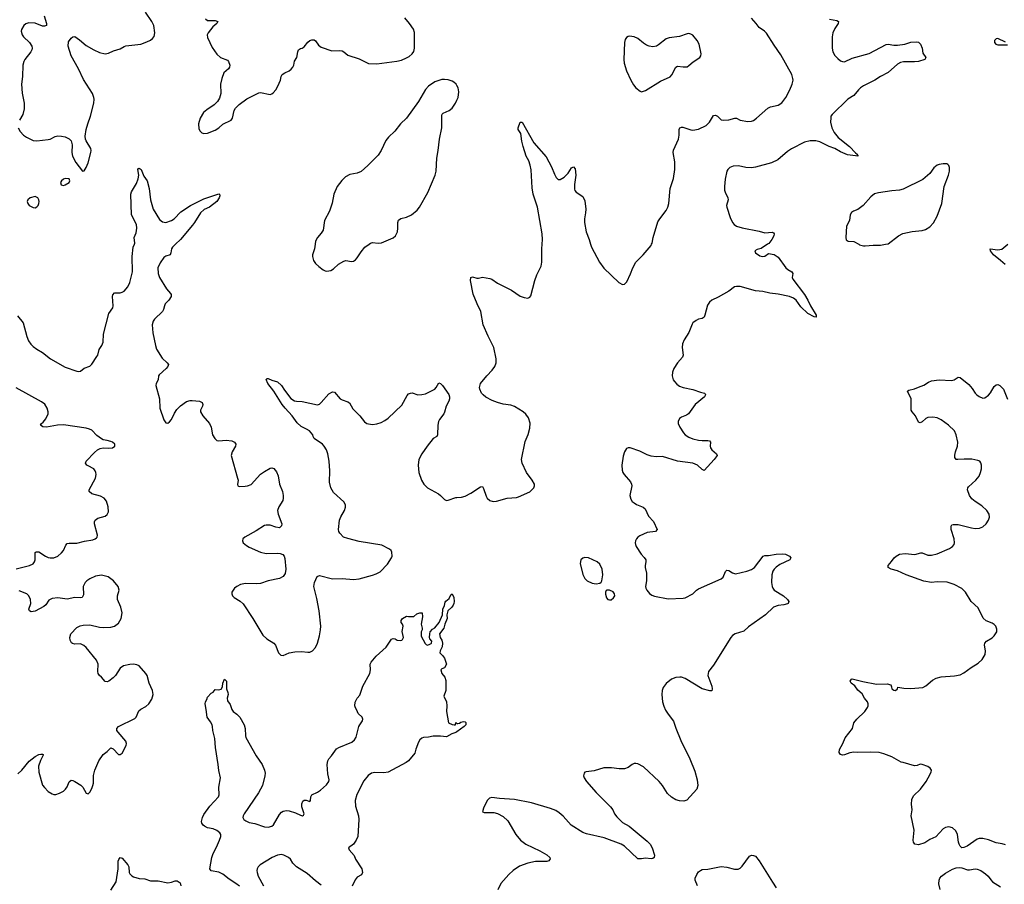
# Model space of a CAD drawing. Header units: inches. Extents: x 1174277 to 1307032, y 522670 to 678486.
# Tile 107 of 121: x 1215388 to 1225777, y 653246 to 662370. Entities that reach past the tile are written whole.
import ezdxf

# ---------------------------------------------------------------- set-up
doc = ezdxf.new("R2010")
doc.units = ezdxf.units.IN
doc.header["$MEASUREMENT"] = 0
for name, color, linetype in [('B2615', 7, 'Continuous'), ('B2616', 7, 'Continuous'), ('B2625', 7, 'Continuous'), ('B2626', 7, 'Continuous')]:
    doc.layers.add(name, color=color, linetype=linetype)

msp = doc.modelspace()

# ---------------------------------------------------------------- linework, layer by layer
at = {"layer": 'B2615', "color": 6}
for points, elevation in [([(1215364, 659244), (1215426, 659170), (1215465, 659025), (1215482, 658982), (1215506, 658946), (1215530, 658922), (1215570, 658892), (1215630, 658859), (1215712, 658790), (1215870, 658703), (1215990, 658660), (1216010, 658657), (1216030, 658662), (1216070, 658691), (1216130, 658713), (1216150, 658734), (1216204, 658816), (1216212, 658830), (1216226, 658890), (1216256, 658930), (1216270, 658966), (1216273, 659050), (1216328, 659270), (1216371, 659330), (1216375, 659350), (1216368, 659450), (1216372, 659468), (1216390, 659488), (1216450, 659488), (1216470, 659494), (1216490, 659506), (1216530, 659550), (1216550, 659597), (1216578, 659710), (1216576, 659870), (1216587, 659970), (1216598, 660000)], 1100), ([(1217033, 660000), (1217002, 659970), (1216989, 659950), (1216983, 659910), (1216976, 659890), (1216930, 659875), (1216910, 659862), (1216870, 659803), (1216847, 659750), (1216850, 659690), (1216864, 659650), (1216938, 659530), (1216980, 659480), (1216986, 659470), (1216987, 659450), (1216962, 659410), (1216925, 659370), (1216915, 659350), (1216905, 659310), (1216894, 659290), (1216810, 659210), (1216796, 659190), (1216787, 659150), (1216794, 659066), (1216821, 658930), (1216833, 658893), (1216890, 658798), (1216946, 658750), (1216957, 658730), (1216950, 658710), (1216934, 658690), (1216859, 658621), (1216852, 658610), (1216849, 658570), (1216830, 658530), (1216824, 658510), (1216863, 658370), (1216868, 658270), (1216910, 658146), (1216930, 658116), (1216950, 658112), (1216970, 658126), (1216990, 658152), (1217022, 658218), (1217045, 658255), (1217086, 658294), (1217150, 658341), (1217188, 658352), (1217208, 658352), (1217284, 658344), (1217315, 658330), (1217322, 658310), (1217317, 658290), (1217296, 658250), (1217297, 658230), (1217321, 658190), (1217392, 658110), (1217410, 658070), (1217423, 657990), (1217449, 657949), (1217470, 657930), (1217490, 657925), (1217566, 657934), (1217627, 657927), (1217656, 657910), (1217668, 657890), (1217666, 657870), (1217631, 657810), (1217620, 657770), (1217688, 657530), (1217692, 657510), (1217686, 657466), (1217691, 657450), (1217704, 657444), (1217766, 657446), (1217793, 657450), (1217830, 657466), (1217930, 657573), (1217970, 657603), (1218030, 657637), (1218050, 657642), (1218070, 657632), (1218097, 657597), (1218115, 657555), (1218130, 657470), (1218161, 657390), (1218169, 657350), (1218170, 657322), (1218165, 657295), (1218123, 657230), (1218110, 657190), (1218116, 657150), (1218153, 657050), (1218152, 657028), (1218130, 657009), (1218090, 657014), (1218030, 657035), (1217990, 657037), (1217970, 657033), (1217885, 656975), (1217765, 656910), (1217744, 656890), (1217738, 656870), (1217748, 656848), (1217780, 656820), (1217810, 656803), (1217930, 656751), (1217990, 656736), (1218110, 656740), (1218138, 656738), (1218166, 656726), (1218178, 656710), (1218185, 656685), (1218196, 656570), (1218190, 656524), (1218167, 656493), (1218130, 656473), (1218010, 656449), (1217930, 656421), (1217890, 656416), (1217770, 656419), (1217718, 656410), (1217679, 656390), (1217655, 656370), (1217628, 656330), (1217628, 656310), (1217634, 656290), (1217651, 656271), (1217715, 656235), (1217746, 656206), (1217850, 656050), (1217955, 655875), (1217995, 655835), (1218069, 655789), (1218088, 655770), (1218120, 655690), (1218144, 655664), (1218170, 655661), (1218232, 655688), (1218290, 655699), (1218363, 655703), (1218430, 655695), (1218450, 655697), (1218479, 655710), (1218510, 655746), (1218531, 655790), (1218553, 655867), (1218563, 655930), (1218564, 655970), (1218547, 656130), (1218523, 656263), (1218493, 656390), (1218500, 656430), (1218526, 656494), (1218550, 656504), (1218690, 656469), (1218790, 656473), (1218910, 656464), (1218970, 656470), (1219110, 656507), (1219150, 656522), (1219190, 656544), (1219270, 656623), (1219311, 656690), (1219317, 656710), (1219315, 656750), (1219306, 656770), (1219290, 656784), (1219210, 656823), (1218970, 656865), (1218850, 656896), (1218806, 656910), (1218765, 656950), (1218754, 656970), (1218751, 656991), (1218761, 657090), (1218775, 657125), (1218814, 657190), (1218826, 657226), (1218826, 657250), (1218810, 657281), (1218701, 657381), (1218671, 657431), (1218656, 657490), (1218659, 657610), (1218652, 657710), (1218638, 657790), (1218624, 657830), (1218601, 657870), (1218582, 657890), (1218496, 657950), (1218485, 657970), (1218480, 657990), (1218446, 658030), (1218416, 658050), (1218358, 658078), (1218317, 658117), (1218264, 658190), (1218189, 658270), (1218158, 658310), (1218070, 658450), (1218008, 658530), (1217990, 658574), (1217998, 658582), (1218010, 658585), (1218050, 658565), (1218110, 658548), (1218150, 658510), (1218181, 658461), (1218250, 658374), (1218288, 658348), (1218310, 658343), (1218370, 658340), (1218530, 658305), (1218550, 658313), (1218570, 658330), (1218650, 658420), (1218690, 658442), (1218710, 658438), (1218770, 658368), (1218790, 658357), (1218850, 658338), (1218867, 658327), (1218903, 658263), (1218978, 658190), (1219026, 658126), (1219050, 658110), (1219070, 658104), (1219110, 658099), (1219155, 658105), (1219201, 658119), (1219241, 658139), (1219275, 658165), (1219419, 658301), (1219476, 658404), (1219490, 658421), (1219510, 658430), (1219530, 658432), (1219590, 658412), (1219630, 658415), (1219670, 658423), (1219768, 658472), (1219784, 658490), (1219810, 658536), (1219830, 658531), (1219851, 658511), (1219915, 658415), (1219922, 658390), (1219922, 658370), (1219916, 658344), (1219888, 658290), (1219872, 658228), (1219863, 658210), (1219817, 658150), (1219808, 658130), (1219799, 658090), (1219798, 657990), (1219790, 657970), (1219750, 657950), (1219686, 657870), (1219631, 657790), (1219601, 657730), (1219592, 657670), (1219598, 657590), (1219627, 657510), (1219651, 657470), (1219691, 657431), (1219808, 657368), (1219830, 657350), (1219870, 657306), (1219890, 657297), (1219910, 657299), (1219990, 657329), (1220000, 657329)], 1100), ([(1218505, 660000), (1218499, 659950), (1218479, 659890), (1218478, 659870), (1218489, 659829), (1218510, 659798), (1218545, 659765), (1218589, 659729), (1218610, 659720), (1218630, 659717), (1218670, 659722), (1218700, 659740), (1218751, 659789), (1218810, 659823), (1218830, 659829), (1218890, 659817), (1218910, 659822), (1218930, 659834), (1218950, 659857), (1218990, 659921), (1219030, 659970), (1219075, 660000)], 1200), ([(1215350, 656576), (1215491, 656609), (1215530, 656629), (1215545, 656650), (1215551, 656670), (1215550, 656736), (1215553, 656747), (1215564, 656756), (1215590, 656753), (1215659, 656710), (1215690, 656696), (1215710, 656691), (1215750, 656692), (1215790, 656709), (1215830, 656742), (1215851, 656770), (1215874, 656826), (1215890, 656841), (1215910, 656846), (1215993, 656847), (1216072, 656868), (1216159, 656881), (1216185, 656890), (1216199, 656901), (1216206, 656910), (1216209, 656930), (1216179, 657050), (1216177, 657070), (1216184, 657090), (1216213, 657110), (1216289, 657131), (1216313, 657147), (1216325, 657175), (1216323, 657230), (1216306, 657290), (1216281, 657321), (1216241, 657341), (1216150, 657365), (1216121, 657390), (1216122, 657410), (1216189, 657530), (1216194, 657570), (1216191, 657590), (1216185, 657610), (1216172, 657630), (1216110, 657661), (1216097, 657670), (1216084, 657690), (1216091, 657710), (1216179, 657801), (1216211, 657829), (1216236, 657844), (1216270, 657853), (1216330, 657847), (1216367, 657853), (1216392, 657870), (1216391, 657890), (1216367, 657910), (1216350, 657918), (1216312, 657930), (1216270, 657936), (1216250, 657945), (1216203, 657983), (1216150, 658037), (1216124, 658050), (1216090, 658059), (1215850, 658095), (1215789, 658091), (1215670, 658070), (1215634, 658074), (1215609, 658090), (1215619, 658110), (1215636, 658124), (1215663, 658157), (1215688, 658210), (1215688, 658230), (1215677, 658270), (1215652, 658312), (1215618, 658338), (1215350, 658484)], 1100), ([(1215370, 654413), (1215410, 654449), (1215490, 654545), (1215550, 654595), (1215590, 654616), (1215610, 654620), (1215630, 654618), (1215636, 654616), (1215637, 654610), (1215607, 654553), (1215588, 654492), (1215589, 654430), (1215630, 654293), (1215650, 654266), (1215690, 654226), (1215730, 654200), (1215750, 654194), (1215770, 654194), (1215810, 654206), (1215850, 654230), (1215873, 654250), (1215890, 654275), (1215912, 654328), (1215930, 654344), (1215950, 654342), (1215970, 654332), (1216033, 654293), (1216053, 654270), (1216090, 654209), (1216110, 654201), (1216130, 654217), (1216150, 654256), (1216161, 654290), (1216167, 654313), (1216167, 654393), (1216181, 654450), (1216225, 654550), (1216270, 654616), (1216312, 654648), (1216350, 654685), (1216375, 654675), (1216430, 654617), (1216450, 654615), (1216470, 654631), (1216513, 654710), (1216517, 654730), (1216510, 654756), (1216428, 654850), (1216415, 654870), (1216412, 654890), (1216430, 654911), (1216604, 654996), (1216616, 655010), (1216645, 655075), (1216667, 655093), (1216719, 655121), (1216752, 655150), (1216781, 655199), (1216796, 655250), (1216790, 655290), (1216756, 655370), (1216733, 655450), (1216721, 655470), (1216648, 655550), (1216623, 655563), (1216590, 655569), (1216550, 655566), (1216485, 655550), (1216450, 655526), (1216400, 655450), (1216376, 655424), (1216330, 655389), (1216310, 655381), (1216290, 655386), (1216252, 655430), (1216229, 655449), (1216217, 655470), (1216212, 655492), (1216215, 655570), (1216200, 655610), (1216090, 655746), (1216066, 655766), (1216030, 655782), (1215970, 655781), (1215946, 655786), (1215934, 655794), (1215921, 655821), (1215918, 655850), (1215929, 655890), (1215990, 655956), (1216025, 655975), (1216059, 655981), (1216130, 655983), (1216230, 655958), (1216270, 655955), (1216350, 655961), (1216390, 655969), (1216430, 656002), (1216460, 656050), (1216469, 656110), (1216456, 656170), (1216420, 656250), (1216420, 656290), (1216439, 656350), (1216427, 656390), (1216378, 656450), (1216323, 656490), (1216250, 656507), (1216190, 656498), (1216127, 656470), (1216097, 656450), (1216078, 656430), (1216059, 656390), (1216061, 656299), (1216048, 656272), (1216030, 656268), (1215970, 656273), (1215890, 656255), (1215790, 656270), (1215730, 656263), (1215695, 656245), (1215665, 656195), (1215644, 656176), (1215552, 656128), (1215510, 656122), (1215491, 656130), (1215486, 656150), (1215507, 656210), (1215504, 656250), (1215486, 656290), (1215465, 656310), (1215382, 656342)], 1100), ([(1217707, 653227), (1217670, 653256), (1217600, 653300), (1217530, 653354), (1217490, 653373), (1217409, 653389), (1217395, 653410), (1217414, 653530), (1217428, 653570), (1217464, 653636), (1217498, 653710), (1217509, 653750), (1217509, 653770), (1217500, 653790), (1217470, 653814), (1217430, 653830), (1217370, 653842), (1217339, 653859), (1217325, 653870), (1217311, 653890), (1217307, 653910), (1217316, 653950), (1217330, 653982), (1217396, 654070), (1217485, 654170), (1217492, 654190), (1217491, 654270), (1217508, 654370), (1217490, 654445), (1217484, 654510), (1217454, 654690), (1217446, 654786), (1217426, 654870), (1217424, 654910), (1217419, 654930), (1217402, 654962), (1217368, 655010), (1217355, 655090), (1217347, 655150), (1217350, 655171), (1217364, 655196), (1217370, 655222), (1217410, 655262), (1217428, 655272), (1217450, 655302), (1217490, 655298), (1217515, 655305), (1217528, 655330), (1217532, 655370), (1217550, 655411), (1217570, 655391), (1217571, 655310), (1217586, 655270), (1217587, 655250), (1217577, 655210), (1217582, 655182), (1217610, 655142), (1217626, 655090), (1217640, 655070), (1217681, 655041), (1217710, 655011), (1217757, 654930), (1217769, 654890), (1217771, 654811), (1217776, 654796), (1217883, 654603), (1217945, 654510), (1217973, 654450), (1217979, 654419), (1217976, 654390), (1217949, 654290), (1217909, 654210), (1217756, 653990), (1217746, 653970), (1217744, 653950), (1217754, 653930), (1217774, 653914), (1217810, 653898), (1217870, 653887), (1217970, 653854), (1218010, 653848), (1218050, 653859), (1218067, 653873), (1218130, 653983), (1218150, 654006), (1218170, 654018), (1218205, 654025), (1218230, 654022), (1218300, 654000), (1218350, 653975), (1218372, 653970), (1218383, 653977), (1218391, 653990), (1218365, 654065), (1218365, 654095), (1218377, 654123), (1218390, 654135), (1218410, 654134), (1218450, 654119), (1218458, 654130), (1218460, 654170), (1218470, 654190), (1218530, 654218), (1218561, 654239), (1218624, 654296), (1218649, 654330), (1218653, 654350), (1218641, 654410), (1218633, 654510), (1218640, 654550), (1218649, 654571), (1218679, 654601), (1218730, 654675), (1218754, 654690), (1218894, 654746), (1218922, 654770), (1218940, 654800), (1218968, 654910), (1218977, 654930), (1219005, 654970), (1219008, 654990), (1219001, 655010), (1218961, 655050), (1218945, 655085), (1218930, 655107), (1218925, 655130), (1218929, 655169), (1218950, 655210), (1218977, 655243), (1219010, 655335), (1219081, 655470), (1219088, 655510), (1219086, 655570), (1219095, 655590), (1219150, 655654), (1219255, 655750), (1219310, 655831), (1219330, 655839), (1219350, 655835), (1219370, 655822), (1219402, 655818), (1219419, 655821), (1219429, 655830), (1219437, 655850), (1219425, 655915), (1219434, 655970), (1219429, 655990), (1219415, 656010), (1219415, 656030), (1219429, 656050), (1219470, 656076), (1219490, 656071), (1219547, 656073), (1219580, 656100), (1219609, 656111), (1219634, 656110), (1219638, 656070), (1219624, 655990), (1219636, 655950), (1219636, 655930), (1219626, 655910), (1219623, 655863), (1219666, 655786), (1219677, 655777), (1219691, 655771), (1219710, 655775), (1219730, 655786), (1219735, 655790), (1219737, 655810), (1219715, 655835), (1219711, 655851), (1219714, 655890), (1219720, 655910), (1219743, 655937), (1219770, 655952), (1219813, 656010), (1219850, 656090), (1219854, 656150), (1219872, 656188), (1219878, 656222), (1219886, 656234), (1219918, 656262), (1219939, 656301), (1219950, 656311), (1219970, 656271), (1219974, 656230), (1219970, 656209), (1219963, 656190), (1219949, 656171), (1219905, 656130), (1219896, 656090), (1219897, 656050), (1219874, 655990), (1219863, 655950), (1219816, 655890), (1219826, 655850), (1219842, 655822), (1219851, 655790), (1219847, 655753), (1219823, 655710), (1219822, 655690), (1219850, 655662), (1219870, 655632), (1219891, 655570), (1219872, 655530), (1219842, 655518), (1219832, 655508), (1219843, 655470), (1219875, 655430), (1219885, 655395), (1219886, 655290), (1219862, 655230), (1219890, 655170), (1219895, 655130), (1219893, 655070), (1219911, 654950), (1219950, 654931), (1219972, 654928), (1219986, 654930), (1219990, 654954), (1220000, 654944)], 1000), ([(1220000, 654855), (1219990, 654847), (1219947, 654833), (1219890, 654801), (1219830, 654809), (1219750, 654809), (1219703, 654797), (1219650, 654796), (1219630, 654789), (1219610, 654770), (1219596, 654744), (1219568, 654672), (1219556, 654630), (1219490, 654547), (1219465, 654530), (1219275, 654430), (1219230, 654422), (1219134, 654426), (1219102, 654418), (1219066, 654394), (1219021, 654339), (1218945, 654195), (1218927, 654130), (1218932, 654072), (1218962, 653970), (1218968, 653930), (1218956, 653750), (1218939, 653710), (1218910, 653671), (1218859, 653630), (1218866, 653610), (1218916, 653550), (1218933, 653510), (1219000, 653410), (1219005, 653370), (1218994, 653346), (1218950, 653321), (1218927, 653293), (1218895, 653225)], 1000), ([(1216350, 653183), (1216408, 653272), (1216427, 653410), (1216429, 653491), (1216433, 653507), (1216450, 653530), (1216470, 653523), (1216530, 653452), (1216540, 653430), (1216545, 653370), (1216550, 653355), (1216570, 653335), (1216590, 653325), (1216650, 653307), (1216710, 653304), (1216770, 653281), (1216850, 653282), (1216950, 653263), (1216990, 653269), (1217030, 653281), (1217050, 653281), (1217070, 653270), (1217080, 653260), (1217090, 653230)], 1000), ([(1218570, 653238), (1218510, 653282), (1218421, 653361), (1218310, 653431), (1218270, 653468), (1218245, 653510), (1218226, 653530), (1218175, 653555), (1218150, 653560), (1218110, 653553), (1218052, 653530), (1217925, 653450), (1217905, 653430), (1217894, 653410), (1217891, 653390), (1217893, 653370), (1217905, 653330), (1217962, 653230)], 1000)]:
    msp.add_lwpolyline(points, dxfattribs=dict(at, elevation=elevation))
at = {"layer": 'B2616', "color": 6}
for points, elevation in [([(1215373, 661230), (1215395, 661190), (1215430, 661151), (1215460, 661130), (1215530, 661095), (1215570, 661092), (1215690, 661105), (1215710, 661110), (1215763, 661137), (1215790, 661143), (1215830, 661142), (1215870, 661135), (1215910, 661113), (1215930, 661090), (1215943, 661050), (1215937, 660970), (1215945, 660930), (1215982, 660862), (1216050, 660771), (1216070, 660775), (1216090, 660811), (1216110, 660861), (1216139, 660970), (1216142, 660990), (1216139, 661010), (1216090, 661090), (1216083, 661110), (1216081, 661141), (1216091, 661210), (1216107, 661270), (1216136, 661350), (1216171, 661490), (1216174, 661530), (1216172, 661550), (1216156, 661590), (1216060, 661740), (1216010, 661850), (1215932, 661990), (1215900, 662090), (1215903, 662137), (1215930, 662175), (1215950, 662189), (1215970, 662191), (1216019, 662159), (1216090, 662097), (1216170, 662050), (1216230, 662022), (1216290, 662008), (1216324, 662016), (1216378, 662042), (1216450, 662063), (1216490, 662088), (1216510, 662095), (1216668, 662112), (1216730, 662135), (1216768, 662152), (1216791, 662170), (1216807, 662193), (1216815, 662230), (1216803, 662310), (1216783, 662350), (1216717, 662450)], 1200), ([(1215645, 662410), (1215670, 662330), (1215671, 662308), (1215650, 662300), (1215630, 662303), (1215550, 662333), (1215484, 662336), (1215453, 662327), (1215432, 662310), (1215408, 662268), (1215404, 662250), (1215413, 662210), (1215429, 662190), (1215491, 662130), (1215516, 662090), (1215520, 662070), (1215517, 662050), (1215506, 662030), (1215444, 661950), (1215432, 661928), (1215422, 661890), (1215418, 661770), (1215407, 661690), (1215416, 661596), (1215437, 661490), (1215435, 661430), (1215423, 661370), (1215385, 661310)], 1200), ([(1217350, 662379), (1217370, 662360), (1217450, 662362), (1217478, 662350), (1217468, 662330), (1217426, 662294), (1217378, 662230), (1217368, 662210), (1217370, 662182), (1217418, 662078), (1217470, 662005), (1217508, 661970), (1217582, 661942), (1217592, 661930), (1217605, 661890), (1217602, 661870), (1217590, 661851), (1217544, 661810), (1217520, 661750), (1217507, 661690), (1217509, 661590), (1217497, 661543), (1217475, 661505), (1217441, 661470), (1217362, 661418), (1217329, 661391), (1217292, 661330), (1217276, 661270), (1217279, 661219), (1217292, 661192), (1217310, 661177), (1217330, 661170), (1217370, 661172), (1217450, 661203), (1217490, 661228), (1217530, 661268), (1217621, 661310), (1217634, 661330), (1217650, 661410), (1217664, 661436), (1217704, 661476), (1217786, 661534), (1217910, 661598), (1217930, 661601), (1218030, 661581), (1218050, 661587), (1218063, 661597), (1218090, 661630), (1218112, 661670), (1218140, 661730), (1218147, 661770), (1218157, 661790), (1218186, 661810), (1218232, 661830), (1218254, 661846), (1218271, 661869), (1218281, 661890), (1218289, 661931), (1218312, 661970), (1218323, 662030), (1218330, 662050), (1218350, 662065), (1218370, 662071), (1218390, 662083), (1218430, 662134), (1218450, 662150), (1218470, 662156), (1218497, 662157), (1218510, 662148), (1218541, 662101), (1218570, 662080), (1218682, 662042), (1218764, 662044), (1218790, 662040), (1218809, 662029), (1218850, 661995), (1218970, 661957), (1219070, 661909), (1219156, 661904), (1219368, 661932), (1219416, 661944), (1219470, 661967), (1219497, 661983), (1219530, 662010), (1219546, 662034), (1219555, 662070), (1219553, 662233), (1219542, 662270), (1219501, 662330), (1219451, 662391)], 1200), ([(1220000, 661676), (1219992, 661690), (1219970, 661709), (1219950, 661721), (1219910, 661734), (1219870, 661740), (1219843, 661737), (1219770, 661715), (1219703, 661670), (1219670, 661633), (1219595, 661505), (1219468, 661332), (1219406, 661270), (1219346, 661194), (1219279, 661130), (1219250, 661094), (1219204, 660990), (1219170, 660941), (1219061, 660830), (1218991, 660769), (1218949, 660751), (1218870, 660736), (1218827, 660713), (1218786, 660674), (1218738, 660610), (1218704, 660530), (1218685, 660435), (1218657, 660350), (1218603, 660250), (1218590, 660150), (1218570, 660116), (1218530, 660070), (1218509, 660031), (1218505, 660000)], 1200), ([(1219075, 660000), (1219090, 660010), (1219110, 660017), (1219170, 660011), (1219206, 660014), (1219330, 660067), (1219352, 660088), (1219374, 660130), (1219379, 660170), (1219377, 660230), (1219386, 660254), (1219410, 660272), (1219470, 660286), (1219523, 660310), (1219581, 660359), (1219608, 660392), (1219694, 660546), (1219773, 660730), (1219781, 660770), (1219788, 660910), (1219805, 660990), (1219817, 661110), (1219841, 661230), (1219841, 661359), (1219847, 661373), (1219858, 661382), (1219919, 661410), (1219950, 661435), (1219988, 661490), (1220000, 661519)], 1200), ([(1216598, 660000), (1216602, 660010), (1216596, 660070), (1216618, 660122), (1216626, 660170), (1216621, 660210), (1216569, 660310), (1216562, 660530), (1216567, 660553), (1216620, 660640), (1216639, 660690), (1216646, 660730), (1216634, 660790), (1216641, 660799), (1216650, 660804), (1216670, 660789), (1216698, 660718), (1216732, 660670), (1216755, 660590), (1216770, 660470), (1216795, 660370), (1216863, 660263), (1216895, 660235), (1216930, 660230), (1216990, 660250), (1217019, 660270), (1217090, 660342), (1217190, 660408), (1217330, 660478), (1217490, 660532), (1217498, 660530), (1217500, 660510), (1217493, 660490), (1217468, 660450), (1217390, 660391), (1217334, 660366), (1217296, 660330), (1217234, 660230), (1217210, 660200), (1217085, 660050), (1217033, 660000)], 1100)]:
    msp.add_lwpolyline(points, dxfattribs=dict(at, elevation=elevation))
at = {"layer": 'B2616', "color": 6, "elevation": 1200}
for points in [[(1215870, 660694), (1215850, 660688), (1215829, 660670), (1215820, 660650), (1215827, 660627), (1215850, 660621), (1215870, 660627), (1215909, 660650), (1215918, 660670), (1215909, 660690)], [(1215550, 660504), (1215500, 660490), (1215474, 660470), (1215466, 660450), (1215474, 660430), (1215490, 660410), (1215530, 660388), (1215550, 660386), (1215570, 660394), (1215584, 660410), (1215592, 660430), (1215594, 660450), (1215592, 660470), (1215579, 660490)]]:
    msp.add_lwpolyline(points, close=True, dxfattribs=at)
at = {"layer": 'B2625', "color": 6}
for points, elevation in [([(1220000, 657329), (1220050, 657332), (1220090, 657343), (1220150, 657372), (1220250, 657439), (1220270, 657442), (1220283, 657423), (1220310, 657341), (1220322, 657322), (1220350, 657295), (1220385, 657285), (1220420, 657290), (1220530, 657322), (1220630, 657328), (1220650, 657333), (1220770, 657388), (1220813, 657430), (1220820, 657450), (1220819, 657470), (1220795, 657510), (1220734, 657590), (1220691, 657690), (1220684, 657730), (1220723, 657917), (1220752, 657992), (1220770, 658059), (1220773, 658113), (1220758, 658170), (1220730, 658206), (1220702, 658230), (1220610, 658289), (1220570, 658302), (1220490, 658314), (1220430, 658331), (1220373, 658353), (1220308, 658388), (1220278, 658410), (1220262, 658430), (1220244, 658470), (1220239, 658490), (1220252, 658530), (1220316, 658610), (1220372, 658670), (1220400, 658710), (1220416, 658750), (1220417, 658790), (1220390, 658911), (1220331, 659031), (1220279, 659150), (1220254, 659290), (1220215, 659370), (1220174, 659474), (1220144, 659616), (1220150, 659650), (1220165, 659655), (1220210, 659642), (1220230, 659642), (1220270, 659653), (1220350, 659638), (1220370, 659630), (1220430, 659589), (1220577, 659517), (1220670, 659454), (1220710, 659438), (1220750, 659432), (1220770, 659440), (1220783, 659457), (1220822, 659618), (1220844, 659676), (1220891, 659770), (1220898, 659810), (1220896, 659950), (1220900, 660000)], 1100), ([(1223277, 660000), (1223210, 659956), (1223170, 659944), (1223145, 659930), (1223150, 659910), (1223199, 659879), (1223226, 659870), (1223250, 659874), (1223290, 659901), (1223350, 659891), (1223390, 659864), (1223470, 659750), (1223492, 659732), (1223535, 659710), (1223545, 659690), (1223538, 659650), (1223547, 659630), (1223670, 659470), (1223705, 659410), (1223732, 659350), (1223792, 659250), (1223792, 659230), (1223770, 659235), (1223705, 659270), (1223630, 659340), (1223581, 659410), (1223551, 659431), (1223510, 659449), (1223390, 659475), (1223304, 659484), (1223230, 659500), (1223152, 659510), (1222990, 659553), (1222950, 659554), (1222930, 659549), (1222870, 659504), (1222759, 659441), (1222690, 659409), (1222666, 659390), (1222644, 659356), (1222618, 659250), (1222609, 659231), (1222590, 659217), (1222550, 659208), (1222524, 659196), (1222490, 659172), (1222482, 659158), (1222448, 659070), (1222398, 658990), (1222382, 658950), (1222378, 658910), (1222387, 658830), (1222381, 658810), (1222330, 658750), (1222291, 658689), (1222277, 658650), (1222273, 658610), (1222284, 658570), (1222297, 658550), (1222323, 658523), (1222350, 658504), (1222390, 658490), (1222489, 658469), (1222570, 658440), (1222613, 658430), (1222621, 658421), (1222625, 658410), (1222613, 658390), (1222514, 658310), (1222445, 658210), (1222424, 658196), (1222370, 658175), (1222350, 658160), (1222337, 658130), (1222337, 658110), (1222352, 658070), (1222392, 658010), (1222411, 657990), (1222450, 657964), (1222490, 657948), (1222552, 657932), (1222590, 657928), (1222650, 657930), (1222665, 657925), (1222677, 657910), (1222674, 657870), (1222678, 657850), (1222691, 657830), (1222741, 657790), (1222746, 657770), (1222717, 657730), (1222610, 657614), (1222590, 657624), (1222538, 657670), (1222491, 657690), (1222330, 657712), (1222170, 657759), (1222103, 657757), (1222050, 657765), (1222010, 657778), (1221930, 657816), (1221830, 657850), (1221810, 657850), (1221790, 657843), (1221769, 657811), (1221756, 657764), (1221743, 657670), (1221745, 657615), (1221753, 657590), (1221765, 657570), (1221833, 657493), (1221843, 657470), (1221846, 657450), (1221826, 657350), (1221836, 657310), (1221850, 657287), (1221870, 657270), (1221895, 657255), (1221967, 657227), (1221989, 657209), (1222022, 657130), (1222075, 657075), (1222113, 656990), (1222096, 656970), (1222010, 656957), (1221930, 656922), (1221911, 656909), (1221896, 656890), (1221886, 656870), (1221883, 656850), (1221885, 656830), (1221894, 656810), (1221944, 656730), (1221976, 656696), (1221993, 656670), (1221995, 656650), (1221986, 656610), (1221986, 656590), (1222001, 656530), (1222002, 656510), (1222001, 656450), (1221992, 656390), (1221995, 656370), (1222004, 656350), (1222033, 656313), (1222057, 656297), (1222085, 656285), (1222230, 656257), (1222390, 656265), (1222409, 656270), (1222490, 656310), (1222530, 656350), (1222550, 656363), (1222790, 656470), (1222812, 656488), (1222835, 656545), (1222850, 656561), (1222870, 656559), (1222910, 656531), (1222942, 656522), (1223061, 656550), (1223110, 656569), (1223141, 656590), (1223231, 656709), (1223250, 656716), (1223290, 656717), (1223370, 656730), (1223434, 656734), (1223468, 656728), (1223497, 656717), (1223511, 656710), (1223526, 656690), (1223514, 656670), (1223410, 656622), (1223370, 656594), (1223347, 656570), (1223335, 656550), (1223324, 656510), (1223322, 656430), (1223326, 656390), (1223333, 656370), (1223350, 656350), (1223446, 656290), (1223490, 656250), (1223505, 656230), (1223497, 656210), (1223490, 656206), (1223450, 656196), (1223391, 656189), (1223342, 656170), (1223257, 656090), (1223078, 655962), (1223030, 655918), (1222937, 655890), (1222910, 655872), (1222890, 655850), (1222710, 655557), (1222656, 655490), (1222650, 655450), (1222690, 655338), (1222694, 655310), (1222690, 655289), (1222670, 655286), (1222590, 655310), (1222410, 655418), (1222372, 655432), (1222353, 655433), (1222310, 655429), (1222266, 655410), (1222210, 655364), (1222178, 655322), (1222166, 655290), (1222163, 655250), (1222172, 655170), (1222185, 655125), (1222203, 655083), (1222230, 655040), (1222288, 654968), (1222310, 654893), (1222365, 654765), (1222459, 654570), (1222510, 654441), (1222536, 654350), (1222542, 654290), (1222532, 654250), (1222426, 654134), (1222396, 654124), (1222350, 654125), (1222310, 654136), (1222264, 654164), (1222224, 654204), (1222169, 654290), (1222136, 654330), (1221970, 654485), (1221910, 654518), (1221890, 654522), (1221870, 654520), (1221850, 654511), (1221810, 654480), (1221770, 654465), (1221715, 654465), (1221634, 654474), (1221550, 654476), (1221450, 654442), (1221366, 654434), (1221352, 654428), (1221343, 654417), (1221338, 654390), (1221343, 654370), (1221367, 654330), (1221470, 654215), (1221623, 654063), (1221646, 654030), (1221665, 653990), (1221690, 653958), (1221750, 653898), (1221818, 653858), (1222010, 653701), (1222040, 653670), (1222061, 653630), (1222085, 653555), (1222082, 653530), (1222070, 653518), (1222050, 653513), (1221990, 653520), (1221950, 653513), (1221910, 653514), (1221768, 653648), (1221733, 653670), (1221555, 653735), (1221370, 653777), (1221331, 653791), (1221208, 653870), (1221124, 653964), (1221080, 654000), (1221044, 654024), (1220990, 654046), (1220790, 654105), (1220610, 654141), (1220451, 654151), (1220370, 654161), (1220346, 654154), (1220320, 654130), (1220282, 654050), (1220271, 654010), (1220290, 654002), (1220390, 654003), (1220430, 653992), (1220490, 653962), (1220537, 653917), (1220623, 653770), (1220673, 653710), (1220727, 653670), (1220878, 653598), (1220950, 653558), (1220983, 653530), (1220986, 653514), (1220970, 653492), (1220950, 653485), (1220830, 653487), (1220750, 653468), (1220663, 653437), (1220595, 653390), (1220549, 653350), (1220465, 653255), (1220432, 653188)], 1100), ([(1221411, 660000), (1221420, 659970), (1221505, 659810), (1221550, 659748), (1221710, 659596), (1221750, 659574), (1221770, 659578), (1221795, 659605), (1221833, 659687), (1221856, 659750), (1221888, 659812), (1221966, 659890), (1222050, 659986), (1222056, 660000)], 1100), ([(1224242, 660000), (1224250, 659995), (1224290, 659984), (1224310, 659983), (1224392, 659992), (1224470, 659989), (1224525, 660000)], 1200), ([(1225785, 659785), (1225738, 659830), (1225663, 659890), (1225632, 659930), (1225629, 659950), (1225710, 659941), (1225750, 659947), (1225815, 660000)], 1100), ([(1225790, 653663), (1225754, 653674), (1225690, 653683), (1225610, 653716), (1225550, 653730), (1225511, 653729), (1225490, 653722), (1225386, 653650), (1225350, 653633), (1225330, 653631), (1225310, 653648), (1225299, 653670), (1225292, 653692), (1225283, 653770), (1225265, 653810), (1225230, 653841), (1225190, 653851), (1225156, 653844), (1225130, 653830), (1225054, 653746), (1224990, 653717), (1224938, 653682), (1224870, 653663), (1224834, 653670), (1224818, 653690), (1224815, 653710), (1224824, 653816), (1224795, 653970), (1224805, 654030), (1224796, 654090), (1224801, 654139), (1224819, 654181), (1224891, 654250), (1224951, 654329), (1224975, 654370), (1225005, 654430), (1225007, 654450), (1224996, 654470), (1224969, 654490), (1224910, 654511), (1224890, 654512), (1224859, 654501), (1224830, 654497), (1224710, 654530), (1224690, 654536), (1224590, 654592), (1224504, 654624), (1224455, 654635), (1224370, 654640), (1224230, 654638), (1224190, 654641), (1224147, 654633), (1224090, 654611), (1224070, 654609), (1224050, 654616), (1224036, 654636), (1224039, 654670), (1224073, 654730), (1224099, 654790), (1224176, 654890), (1224189, 654950), (1224222, 654990), (1224304, 655070), (1224333, 655110), (1224341, 655130), (1224341, 655150), (1224332, 655170), (1224302, 655210), (1224277, 655257), (1224230, 655296), (1224199, 655339), (1224160, 655370), (1224150, 655390), (1224163, 655410), (1224170, 655413), (1224285, 655385), (1224430, 655359), (1224542, 655362), (1224578, 655350), (1224588, 655328), (1224591, 655310), (1224610, 655293), (1224629, 655291), (1224649, 655310), (1224655, 655325), (1224715, 655315), (1224789, 655311), (1224917, 655323), (1224950, 655339), (1225020, 655400), (1225059, 655421), (1225110, 655434), (1225250, 655445), (1225310, 655458), (1225350, 655478), (1225426, 655534), (1225501, 655579), (1225543, 655617), (1225576, 655670), (1225579, 655710), (1225569, 655770), (1225573, 655790), (1225588, 655810), (1225650, 655848), (1225670, 655867), (1225698, 655910), (1225699, 655939), (1225686, 655970), (1225670, 655988), (1225650, 656002), (1225587, 656027), (1225553, 656053), (1225502, 656162), (1225428, 656230), (1225367, 656330), (1225330, 656367), (1225249, 656409), (1225174, 656434), (1225070, 656436), (1225009, 656431), (1224926, 656446), (1224741, 656510), (1224650, 656553), (1224584, 656570), (1224552, 656590), (1224550, 656610), (1224588, 656652), (1224615, 656690), (1224636, 656710), (1224671, 656730), (1224730, 656737), (1224833, 656727), (1224897, 656743), (1224910, 656742), (1224970, 656718), (1225010, 656719), (1225070, 656733), (1225200, 656790), (1225231, 656810), (1225248, 656830), (1225253, 656850), (1225248, 656890), (1225217, 656990), (1225216, 657024), (1225222, 657038), (1225236, 657044), (1225290, 657042), (1225430, 657006), (1225470, 657002), (1225515, 657005), (1225550, 657018), (1225586, 657050), (1225611, 657090), (1225619, 657121), (1225616, 657150), (1225594, 657190), (1225541, 657241), (1225470, 657285), (1225435, 657315), (1225411, 657350), (1225387, 657410), (1225391, 657430), (1225399, 657441), (1225478, 657510), (1225510, 657553), (1225526, 657590), (1225536, 657630), (1225536, 657670), (1225530, 657695), (1225517, 657710), (1225499, 657719), (1225433, 657733), (1225353, 657733), (1225287, 657727), (1225268, 657730), (1225256, 657750), (1225256, 657776), (1225261, 657810), (1225283, 657870), (1225286, 657910), (1225270, 657990), (1225251, 658030), (1225188, 658090), (1225110, 658148), (1225070, 658170), (1225024, 658176), (1224970, 658171), (1224950, 658163), (1224910, 658127), (1224890, 658116), (1224870, 658124), (1224839, 658190), (1224805, 658230), (1224794, 658250), (1224795, 658370), (1224757, 658450), (1224770, 658459), (1224830, 658473), (1224870, 658493), (1224928, 658512), (1224976, 658544), (1225010, 658558), (1225090, 658569), (1225218, 658562), (1225249, 658571), (1225290, 658596), (1225310, 658593), (1225401, 658521), (1225439, 658479), (1225468, 658430), (1225487, 658410), (1225510, 658394), (1225550, 658376), (1225570, 658379), (1225610, 658409), (1225630, 658432), (1225670, 658498), (1225690, 658518), (1225710, 658520), (1225730, 658508), (1225770, 658470), (1225810, 658367)], 1100), ([(1220000, 654944), (1220002, 654942), (1220010, 654942), (1220030, 654947), (1220042, 654958), (1220070, 654965), (1220090, 654961), (1220095, 654955), (1220096, 654930), (1220077, 654910), (1220000, 654855)], 1000), ([(1222539, 653230), (1222516, 653290), (1222516, 653310), (1222532, 653350), (1222550, 653376), (1222570, 653393), (1222590, 653401), (1222650, 653406), (1222790, 653432), (1222850, 653427), (1222930, 653405), (1222970, 653406), (1222990, 653416), (1223010, 653436), (1223090, 653544), (1223110, 653554), (1223130, 653551), (1223150, 653541), (1223190, 653493), (1223332, 653270), (1223369, 653209)], 1100), ([(1225100, 653190), (1225087, 653250), (1225090, 653290), (1225098, 653310), (1225113, 653330), (1225158, 653362), (1225230, 653406), (1225270, 653420), (1225303, 653423), (1225330, 653420), (1225390, 653398), (1225410, 653398), (1225470, 653409), (1225490, 653407), (1225530, 653390), (1225578, 653358), (1225608, 653330), (1225633, 653293), (1225653, 653273), (1225738, 653218)], 1100)]:
    msp.add_lwpolyline(points, dxfattribs=dict(at, elevation=elevation))
at = {"layer": 'B2625', "color": 6, "elevation": 1100}
for points in [[(1221350, 656695), (1221330, 656689), (1221310, 656670), (1221301, 656630), (1221330, 656515), (1221350, 656473), (1221375, 656450), (1221430, 656424), (1221470, 656418), (1221510, 656424), (1221525, 656435), (1221531, 656449), (1221540, 656510), (1221533, 656573), (1221510, 656623), (1221482, 656650), (1221390, 656691)], [(1221582, 656350), (1221575, 656345), (1221568, 656330), (1221568, 656308), (1221581, 656270), (1221592, 656250), (1221610, 656246), (1221630, 656249), (1221655, 656270), (1221666, 656290), (1221665, 656310), (1221650, 656333), (1221610, 656349)]]:
    msp.add_lwpolyline(points, close=True, dxfattribs=at)
at = {"layer": 'B2626', "color": 6}
for points, elevation in [([(1222056, 660000), (1222060, 660010), (1222072, 660070), (1222123, 660237), (1222141, 660270), (1222210, 660358), (1222227, 660390), (1222236, 660430), (1222252, 660590), (1222286, 660694), (1222302, 660790), (1222302, 660870), (1222282, 660970), (1222287, 660993), (1222341, 661110), (1222348, 661150), (1222346, 661210), (1222352, 661228), (1222370, 661236), (1222386, 661234), (1222470, 661207), (1222490, 661204), (1222550, 661215), (1222630, 661254), (1222665, 661290), (1222710, 661360), (1222730, 661363), (1222750, 661351), (1222790, 661314), (1222810, 661311), (1222870, 661312), (1222932, 661332), (1222951, 661331), (1222990, 661310), (1223070, 661297), (1223110, 661300), (1223130, 661307), (1223162, 661330), (1223283, 661437), (1223310, 661449), (1223390, 661468), (1223430, 661494), (1223470, 661550), (1223515, 661630), (1223540, 661690), (1223548, 661730), (1223547, 661750), (1223536, 661790), (1223420, 662000), (1223350, 662100), (1223268, 662228), (1223248, 662248), (1223190, 662287), (1223159, 662330), (1223110, 662385)], 1100), ([(1223934, 662374), (1224010, 662360), (1224028, 662350), (1224024, 662330), (1223990, 662278), (1223968, 662232), (1223959, 662190), (1223959, 662070), (1223969, 662030), (1223990, 661991), (1224019, 661959), (1224050, 661934), (1224070, 661927), (1224090, 661926), (1224170, 661963), (1224350, 662013), (1224530, 662109), (1224550, 662111), (1224610, 662101), (1224650, 662100), (1224727, 662113), (1224790, 662132), (1224850, 662136), (1224870, 662132), (1224894, 662110), (1224910, 662071), (1224916, 662016), (1224949, 661970), (1224938, 661950), (1224870, 661930), (1224830, 661924), (1224714, 661926), (1224683, 661917), (1224650, 661901), (1224550, 661813), (1224470, 661772), (1224411, 661730), (1224290, 661672), (1224259, 661650), (1224237, 661630), (1224190, 661570), (1224125, 661530), (1223961, 661370), (1223948, 661350), (1223945, 661335), (1223944, 661290), (1223958, 661230), (1223980, 661180), (1224025, 661125), (1224142, 661030), (1224205, 660965), (1224225, 660950), (1224223, 660943), (1224236, 660930), (1224124, 660944), (1224050, 660974), (1223990, 661010), (1223930, 661033), (1223830, 661081), (1223790, 661091), (1223730, 661092), (1223670, 661077), (1223530, 661006), (1223490, 660979), (1223389, 660891), (1223321, 660859), (1223150, 660813), (1223110, 660808), (1223051, 660811), (1222974, 660826), (1222915, 660825), (1222880, 660810), (1222861, 660790), (1222851, 660770), (1222832, 660688), (1222824, 660610), (1222826, 660570), (1222831, 660550), (1222861, 660490), (1222863, 660470), (1222846, 660410), (1222848, 660390), (1222883, 660283), (1222909, 660230), (1222928, 660208), (1222950, 660192), (1223010, 660172), (1223190, 660138), (1223250, 660119), (1223326, 660126), (1223341, 660121), (1223350, 660110), (1223344, 660090), (1223323, 660050), (1223291, 660009), (1223277, 660000)], 1100), ([(1225790, 662134), (1225708, 662172), (1225690, 662168), (1225675, 662150), (1225672, 662130), (1225689, 662110), (1225710, 662103), (1225810, 662106)], 1200), ([(1220000, 661519), (1220013, 661550), (1220023, 661610), (1220016, 661650), (1220000, 661676)], 1200), ([(1220900, 660000), (1220904, 660050), (1220901, 660110), (1220853, 660393), (1220805, 660530), (1220796, 660596), (1220784, 660784), (1220776, 660836), (1220761, 660881), (1220731, 660931), (1220701, 661030), (1220687, 661087), (1220677, 661170), (1220646, 661210), (1220649, 661230), (1220670, 661287), (1220690, 661289), (1220814, 661070), (1220943, 660923), (1220998, 660818), (1221030, 660739), (1221050, 660703), (1221064, 660690), (1221070, 660685), (1221090, 660684), (1221132, 660708), (1221174, 660750), (1221210, 660805), (1221230, 660818), (1221250, 660797), (1221257, 660730), (1221242, 660630), (1221243, 660583), (1221247, 660567), (1221259, 660550), (1221330, 660504), (1221350, 660459), (1221363, 660370), (1221359, 660330), (1221346, 660270), (1221348, 660230), (1221365, 660130), (1221396, 660050), (1221411, 660000)], 1100), ([(1224525, 660000), (1224550, 660005), (1224659, 660090), (1224706, 660114), (1224806, 660134), (1224910, 660145), (1224944, 660156), (1224990, 660184), (1225030, 660226), (1225070, 660298), (1225116, 660430), (1225141, 660610), (1225188, 660730), (1225197, 660770), (1225199, 660810), (1225192, 660832), (1225182, 660842), (1225169, 660849), (1225130, 660850), (1225090, 660842), (1225067, 660833), (1225033, 660807), (1224990, 660747), (1224916, 660684), (1224710, 660581), (1224670, 660570), (1224590, 660564), (1224450, 660544), (1224408, 660532), (1224370, 660501), (1224286, 660410), (1224230, 660367), (1224187, 660350), (1224165, 660335), (1224152, 660310), (1224144, 660250), (1224112, 660190), (1224105, 660070), (1224110, 660048), (1224130, 660031), (1224190, 660028), (1224242, 660000)], 1200)]:
    msp.add_lwpolyline(points, dxfattribs=dict(at, elevation=elevation))
at = {"layer": 'B2626', "color": 6, "elevation": 1200}
msp.add_lwpolyline([(1222450, 662223), (1222430, 662221), (1222350, 662194), (1222240, 662180), (1222210, 662168), (1222130, 662103), (1222108, 662092), (1222070, 662084), (1222030, 662089), (1222002, 662102), (1221970, 662121), (1221910, 662170), (1221870, 662190), (1221824, 662196), (1221807, 662193), (1221790, 662181), (1221778, 662162), (1221769, 662130), (1221762, 661950), (1221765, 661910), (1221790, 661830), (1221835, 661730), (1221864, 661684), (1221890, 661650), (1221934, 661614), (1221950, 661610), (1221990, 661623), (1222150, 661721), (1222250, 661766), (1222270, 661788), (1222311, 661870), (1222330, 661878), (1222390, 661871), (1222430, 661874), (1222450, 661886), (1222494, 661926), (1222565, 661970), (1222576, 661990), (1222580, 662010), (1222557, 662110), (1222536, 662150), (1222490, 662206), (1222470, 662218)], close=True, dxfattribs=at)

doc.saveas('drawing.dxf')
